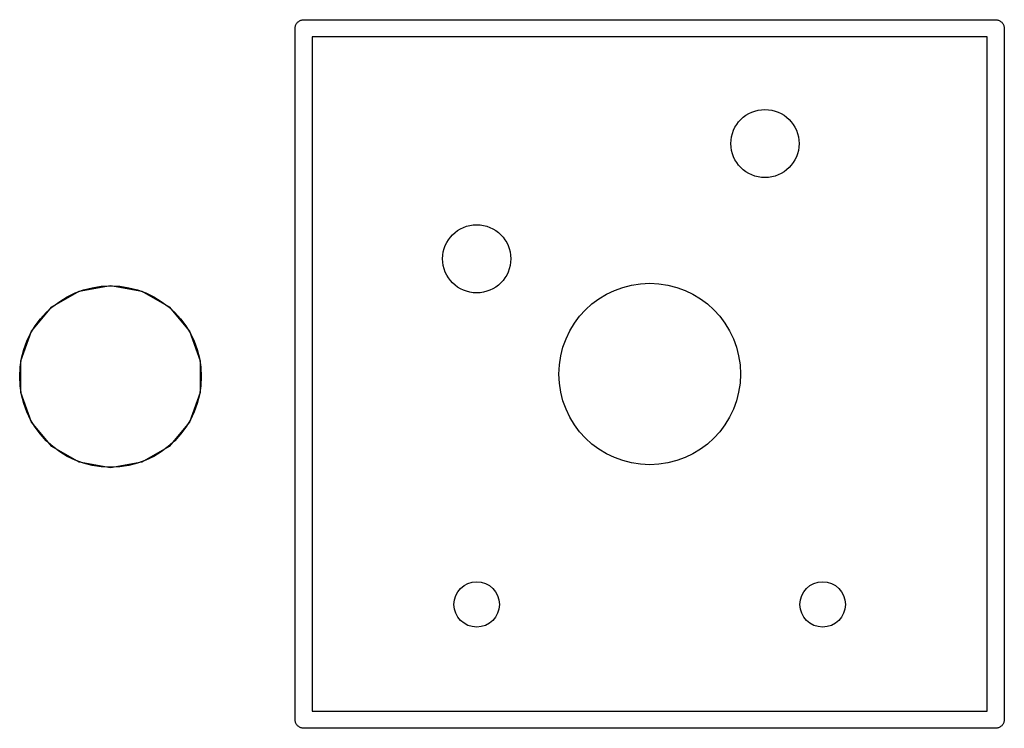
# Model space of a CAD drawing. Extents: x 85 to 363, y -189 to -115.
# Tile 35 of 38: x 315 to 336, y -170 to -154. Entities that reach past the tile are written whole.
import ezdxf

# ---------------------------------------------------------------- set-up
doc = ezdxf.new("R2010")
doc.units = 0
doc.header["$MEASUREMENT"] = 0
doc.layers.add('BLACK', color=7, linetype='CONTINUOUS')

msp = doc.modelspace()

# ---------------------------------------------------------------- linework, layer by layer
at = {"layer": 'Black'}
for p, q in [((320.847, -154.183), (320.859, -154.172)), ((320.859, -154.172), (320.87, -154.159)), ((320.87, -154.159), (320.884, -154.151)), ((320.884, -154.151), (320.897, -154.14)), ((320.897, -154.14), (320.913, -154.134)), ((320.913, -154.134), (320.927, -154.126)), ((320.927, -154.126), (320.944, -154.123)), ((320.944, -154.123), (320.959, -154.117)), ((320.959, -154.117), (320.976, -154.117)), ((320.976, -154.117), (320.993, -154.114)), ((320.993, -154.114), (336.232, -154.114)), ((336.232, -154.114), (336.249, -154.117)), ((336.249, -154.117), (336.266, -154.117)), ((336.266, -154.117), (336.281, -154.123)), ((336.281, -154.123), (336.298, -154.126)), ((336.298, -154.126), (336.312, -154.134)), ((336.312, -154.134), (336.328, -154.14)), ((336.328, -154.14), (336.341, -154.151)), ((336.341, -154.151), (336.355, -154.159)), ((336.355, -154.159), (336.366, -154.172)), ((336.366, -154.172), (336.378, -154.183)), ((320.802, -154.305), (320.805, -154.289)), ((320.802, -169.545), (320.802, -154.305)), ((320.805, -154.272), (320.811, -154.256)), ((320.805, -154.289), (320.805, -154.272)), ((320.811, -154.256), (320.813, -154.24)), ((320.813, -154.24), (320.822, -154.225)), ((320.822, -154.225), (320.828, -154.21)), ((320.828, -154.21), (320.838, -154.197)), ((320.838, -154.197), (320.847, -154.183)), ((336.378, -154.183), (336.387, -154.197)), ((336.387, -154.197), (336.397, -154.21)), ((336.397, -154.21), (336.403, -154.225)), ((336.403, -154.225), (336.412, -154.24)), ((336.412, -154.24), (336.414, -154.256)), ((336.414, -154.256), (336.42, -154.272)), ((336.42, -154.272), (336.42, -154.289)), ((336.42, -154.289), (336.423, -154.305)), ((336.423, -154.305), (336.423, -169.545)), ((321.183, -154.495), (321.183, -169.355)), ((336.042, -154.495), (321.183, -154.495)), ((336.042, -169.355), (336.042, -154.495)), ((316.051, -160.096), (316.738, -159.975)), ((316.738, -159.975), (317.425, -160.096)), ((315.448, -160.444), (316.051, -160.096)), ((317.425, -160.096), (318.028, -160.444)), ((314.999, -160.978), (315.448, -160.444)), ((318.028, -160.444), (318.477, -160.978)), ((314.761, -161.634), (314.999, -160.978)), ((318.477, -160.978), (318.715, -161.634)), ((314.761, -162.331), (314.761, -161.634)), ((318.715, -161.634), (318.715, -162.331)), ((314.999, -162.986), (314.761, -162.331)), ((318.715, -162.331), (318.477, -162.986)), ((315.448, -163.52), (314.999, -162.986)), ((318.477, -162.986), (318.028, -163.52)), ((316.051, -163.869), (315.448, -163.52)), ((318.028, -163.52), (317.425, -163.869)), ((316.738, -163.99), (316.051, -163.869)), ((317.425, -163.869), (316.738, -163.99)), ((321.183, -169.355), (336.042, -169.355)), ((320.805, -169.561), (320.802, -169.545)), ((320.805, -169.578), (320.805, -169.561)), ((336.423, -169.545), (336.42, -169.561)), ((336.42, -169.561), (336.42, -169.578)), ((320.811, -169.594), (320.805, -169.578)), ((320.813, -169.61), (320.811, -169.594)), ((320.822, -169.625), (320.813, -169.61)), ((320.828, -169.64), (320.822, -169.625)), ((320.838, -169.653), (320.828, -169.64)), ((320.847, -169.667), (320.838, -169.653)), ((320.859, -169.678), (320.847, -169.667)), ((320.87, -169.691), (320.859, -169.678)), ((320.884, -169.699), (320.87, -169.691)), ((320.897, -169.71), (320.884, -169.699)), ((320.913, -169.716), (320.897, -169.71)), ((320.927, -169.724), (320.913, -169.716)), ((320.944, -169.727), (320.927, -169.724)), ((320.959, -169.733), (320.944, -169.727)), ((320.976, -169.733), (320.959, -169.733)), ((320.993, -169.736), (320.976, -169.733)), ((336.232, -169.736), (320.993, -169.736)), ((336.249, -169.733), (336.232, -169.736)), ((336.266, -169.733), (336.249, -169.733)), ((336.281, -169.727), (336.266, -169.733)), ((336.298, -169.724), (336.281, -169.727)), ((336.312, -169.716), (336.298, -169.724)), ((336.328, -169.71), (336.312, -169.716)), ((336.341, -169.699), (336.328, -169.71)), ((336.355, -169.691), (336.341, -169.699)), ((336.366, -169.678), (336.355, -169.691)), ((336.378, -169.667), (336.366, -169.678)), ((336.387, -169.653), (336.378, -169.667)), ((336.397, -169.64), (336.387, -169.653)), ((336.403, -169.625), (336.397, -169.64)), ((336.412, -169.61), (336.403, -169.625)), ((336.414, -169.594), (336.412, -169.61)), ((336.42, -169.578), (336.414, -169.594))]:
    msp.add_line(p, q, dxfattribs=at)
for centre, radius in [((331.152, -156.845), 0.751), ((324.803, -159.385), 0.751), ((316.738, -161.982), 2), ((328.613, -161.925), 2), ((324.803, -167.005), 0.5), ((332.422, -167.005), 0.5)]:
    msp.add_circle(centre, radius, dxfattribs=at)

doc.saveas('drawing.dxf')
